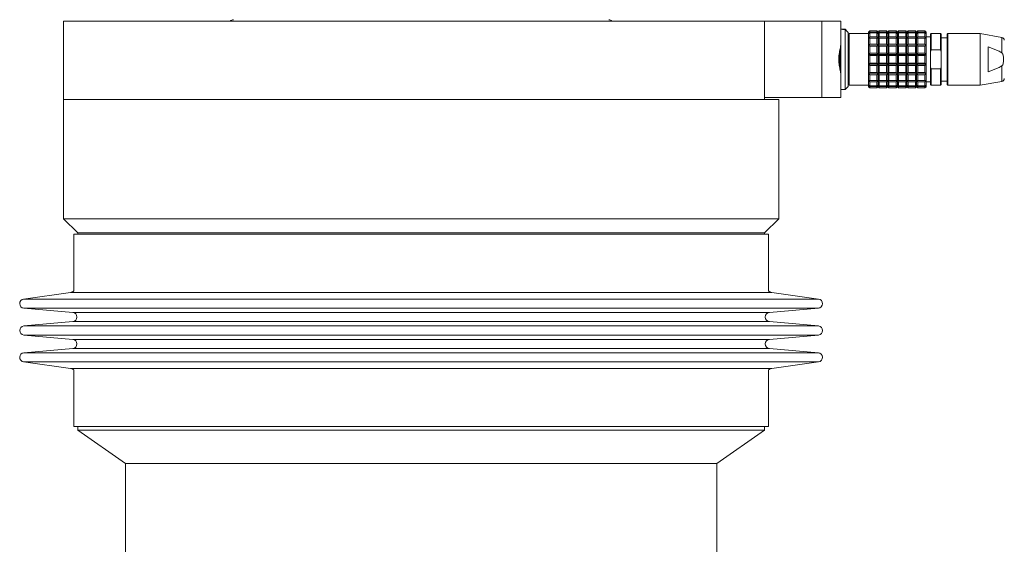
# Model space of a CAD drawing. Header units: inches. Extents: x -4 to 22.9, y -7.2 to 15.7.
# Tile 66 of 127: x 2.9 to 9.3, y 5.6 to 9. Entities that reach past the tile are written whole.
import ezdxf

# ---------------------------------------------------------------- set-up
doc = ezdxf.new("R2010")
doc.units = ezdxf.units.IN
doc.header["$MEASUREMENT"] = 0

msp = doc.modelspace()

# ---------------------------------------------------------------- linework, layer by layer
at = {"color": 7, "linetype": 'Continuous', "lineweight": 15}
for p, q in [((3.1662, 9.0029), (3.1662, 8.4909)), ((3.1662, 9.0029), (7.7597, 9.0029)), ((7.7597, 9.0029), (8.1347, 9.0029)), ((7.7597, 8.4909), (7.7597, 9.0029)), ((8.1347, 8.5029), (8.1347, 9.0029)), ((8.1347, 9.0029), (8.2597, 9.0029)), ((8.2597, 9.0029), (8.2597, 8.8539)), ((8.2708, 8.9498), (8.2597, 8.9498)), ((8.2873, 8.9498), (8.2706, 8.9498)), ((8.3039, 8.9331), (8.2873, 8.9498)), ((8.2873, 8.9491), (8.2873, 8.9498)), ((8.2873, 8.7529), (8.2873, 8.9491)), ((8.307, 8.9301), (8.3038, 8.9332)), ((8.307, 8.7529), (8.307, 8.9301)), ((8.4408, 8.9222), (8.3148, 8.9222)), ((8.4487, 8.9398), (8.4408, 8.9321)), ((8.4408, 8.9321), (8.4487, 8.9398)), ((8.4408, 8.9321), (8.4408, 8.9212)), ((8.4408, 8.9212), (8.4487, 8.9311)), ((8.4487, 8.9259), (8.4408, 8.9212)), ((8.4408, 8.9212), (8.4408, 8.8901)), ((8.4487, 8.9311), (8.4487, 8.9398)), ((8.4959, 8.9398), (8.4487, 8.9398)), ((8.4487, 8.9311), (8.4959, 8.9311)), ((8.4487, 8.901), (8.4487, 8.9259)), ((8.4959, 8.9259), (8.4487, 8.9259)), ((8.4959, 8.9311), (8.4959, 8.9398)), ((8.5038, 8.9321), (8.4959, 8.9398)), ((8.4959, 8.9398), (8.5038, 8.9321)), ((8.4959, 8.9311), (8.5038, 8.9212)), ((8.4959, 8.901), (8.4959, 8.9259)), ((8.5038, 8.9212), (8.4959, 8.9259)), ((8.5117, 8.9398), (8.5038, 8.9321)), ((8.5038, 8.9321), (8.5117, 8.9398)), ((8.5038, 8.9212), (8.5038, 8.9321)), ((8.5038, 8.9212), (8.5117, 8.9311)), ((8.5117, 8.9259), (8.5038, 8.9212)), ((8.5038, 8.8901), (8.5038, 8.9212)), ((8.5117, 8.9311), (8.5117, 8.9398)), ((8.5589, 8.9398), (8.5117, 8.9398)), ((8.5117, 8.9311), (8.5589, 8.9311)), ((8.5117, 8.901), (8.5117, 8.9259)), ((8.5589, 8.9259), (8.5117, 8.9259)), ((8.5589, 8.9311), (8.5589, 8.9398)), ((8.5668, 8.9321), (8.5589, 8.9398)), ((8.5589, 8.9398), (8.5668, 8.9321)), ((8.5589, 8.9311), (8.5668, 8.9212)), ((8.5589, 8.901), (8.5589, 8.9259)), ((8.5668, 8.9212), (8.5589, 8.9259)), ((8.5747, 8.9398), (8.5668, 8.9321)), ((8.5668, 8.9321), (8.5747, 8.9398)), ((8.5668, 8.9212), (8.5668, 8.9321)), ((8.5668, 8.9212), (8.5747, 8.9311)), ((8.5747, 8.9259), (8.5668, 8.9212)), ((8.5668, 8.8901), (8.5668, 8.9212)), ((8.5747, 8.9311), (8.5747, 8.9398)), ((8.6219, 8.9398), (8.5747, 8.9398)), ((8.5747, 8.9311), (8.6219, 8.9311)), ((8.5747, 8.901), (8.5747, 8.9259)), ((8.6219, 8.9259), (8.5747, 8.9259)), ((8.6219, 8.9311), (8.6219, 8.9398)), ((8.6298, 8.9321), (8.6219, 8.9398)), ((8.6219, 8.9398), (8.6298, 8.9321)), ((8.6219, 8.9311), (8.6298, 8.9212)), ((8.6219, 8.901), (8.6219, 8.9259)), ((8.6298, 8.9212), (8.6219, 8.9259)), ((8.6377, 8.9398), (8.6298, 8.9321)), ((8.6298, 8.9321), (8.6377, 8.9398)), ((8.6298, 8.9212), (8.6298, 8.9321)), ((8.6298, 8.9212), (8.6377, 8.9311)), ((8.6377, 8.9259), (8.6298, 8.9212)), ((8.6298, 8.8901), (8.6298, 8.9212)), ((8.6377, 8.9311), (8.6377, 8.9398)), ((8.6849, 8.9398), (8.6377, 8.9398)), ((8.6377, 8.9311), (8.6849, 8.9311)), ((8.6377, 8.901), (8.6377, 8.9259)), ((8.6849, 8.9259), (8.6377, 8.9259)), ((8.6849, 8.9311), (8.6849, 8.9398)), ((8.6928, 8.9321), (8.6849, 8.9398)), ((8.6849, 8.9398), (8.6928, 8.9321)), ((8.6849, 8.9311), (8.6928, 8.9212)), ((8.6849, 8.901), (8.6849, 8.9259)), ((8.6928, 8.9212), (8.6849, 8.9259)), ((8.7007, 8.9398), (8.6928, 8.9321)), ((8.6928, 8.9321), (8.7007, 8.9398)), ((8.6928, 8.9212), (8.6928, 8.9321)), ((8.6928, 8.9212), (8.7007, 8.9311)), ((8.7007, 8.9259), (8.6928, 8.9212)), ((8.6928, 8.8901), (8.6928, 8.9212)), ((8.7007, 8.9311), (8.7007, 8.9398)), ((8.7479, 8.9398), (8.7007, 8.9398)), ((8.7007, 8.9311), (8.7479, 8.9311)), ((8.7007, 8.901), (8.7007, 8.9259)), ((8.7479, 8.9259), (8.7007, 8.9259)), ((8.7479, 8.9311), (8.7479, 8.9398)), ((8.7558, 8.9321), (8.7479, 8.9398)), ((8.7479, 8.9398), (8.7558, 8.9321)), ((8.7479, 8.9311), (8.7558, 8.9212)), ((8.7479, 8.901), (8.7479, 8.9259)), ((8.7558, 8.9212), (8.7479, 8.9259)), ((8.7636, 8.9398), (8.7558, 8.9321)), ((8.7558, 8.9321), (8.7636, 8.9398)), ((8.7558, 8.9212), (8.7558, 8.9321)), ((8.7558, 8.9212), (8.7636, 8.9311)), ((8.7636, 8.9259), (8.7558, 8.9212)), ((8.7558, 8.8901), (8.7558, 8.9212)), ((8.7636, 8.9311), (8.7636, 8.9398)), ((8.8109, 8.9398), (8.7636, 8.9398)), ((8.7636, 8.9311), (8.8109, 8.9311)), ((8.7636, 8.901), (8.7636, 8.9259)), ((8.8109, 8.9259), (8.7636, 8.9259)), ((8.8109, 8.9311), (8.8109, 8.9398)), ((8.8188, 8.9321), (8.8109, 8.9398)), ((8.8109, 8.9398), (8.8188, 8.9321)), ((8.8109, 8.9311), (8.8188, 8.9212)), ((8.8109, 8.901), (8.8109, 8.9259)), ((8.8188, 8.9212), (8.8109, 8.9259)), ((8.8188, 8.9212), (8.8188, 8.9321)), ((8.8188, 8.8901), (8.8188, 8.9212)), ((8.8503, 8.9222), (8.8463, 8.9183)), ((8.8463, 8.9183), (8.8463, 8.8033)), ((8.9133, 8.9222), (8.8503, 8.9222)), ((8.8503, 8.815), (8.8503, 8.9222)), ((8.9172, 8.9183), (8.9133, 8.9222)), ((8.9133, 8.815), (8.9133, 8.9222)), ((8.9172, 8.8033), (8.9172, 8.9183)), ((8.9605, 8.9222), (8.9566, 8.9183)), ((8.9566, 8.9183), (8.9566, 8.5876)), ((9.1731, 8.9222), (8.9605, 8.9222)), ((8.9605, 8.5836), (8.9605, 8.9222)), ((9.3143, 8.8973), (9.1731, 8.9222)), ((9.1731, 8.5836), (9.1731, 8.9222)), ((8.2597, 8.6519), (8.2597, 8.8539)), ((8.4408, 8.8901), (8.4487, 8.901)), ((8.4487, 8.8911), (8.4408, 8.8901)), ((8.4408, 8.8901), (8.4408, 8.8425)), ((8.4408, 8.8425), (8.4487, 8.853)), ((8.4408, 8.8425), (8.4408, 8.784)), ((8.4487, 8.8397), (8.4408, 8.8425)), ((8.4408, 8.8425), (8.5038, 8.8425)), ((8.4487, 8.901), (8.4959, 8.901)), ((8.4487, 8.853), (8.4487, 8.8911)), ((8.4959, 8.8911), (8.4487, 8.8911)), ((8.4487, 8.853), (8.4959, 8.853)), ((8.4487, 8.793), (8.4487, 8.8397)), ((8.4959, 8.8397), (8.4487, 8.8397)), ((8.4959, 8.901), (8.5038, 8.8901)), ((8.4959, 8.853), (8.4959, 8.8911)), ((8.5038, 8.8901), (8.4959, 8.8911)), ((8.4959, 8.853), (8.5038, 8.8425)), ((8.5038, 8.8425), (8.4959, 8.8397)), ((8.4959, 8.793), (8.4959, 8.8397)), ((8.5038, 8.8901), (8.5117, 8.901)), ((8.5117, 8.8911), (8.5038, 8.8901)), ((8.5038, 8.8425), (8.5038, 8.8901)), ((8.5038, 8.8425), (8.5117, 8.853)), ((8.5038, 8.784), (8.5038, 8.8425)), ((8.5117, 8.8397), (8.5038, 8.8425)), ((8.5038, 8.8425), (8.5668, 8.8425)), ((8.5117, 8.901), (8.5589, 8.901)), ((8.5117, 8.853), (8.5117, 8.8911)), ((8.5589, 8.8911), (8.5117, 8.8911)), ((8.5117, 8.853), (8.5589, 8.853)), ((8.5117, 8.793), (8.5117, 8.8397)), ((8.5589, 8.8397), (8.5117, 8.8397)), ((8.5589, 8.901), (8.5668, 8.8901)), ((8.5589, 8.853), (8.5589, 8.8911)), ((8.5668, 8.8901), (8.5589, 8.8911)), ((8.5589, 8.853), (8.5668, 8.8425)), ((8.5668, 8.8425), (8.5589, 8.8397)), ((8.5589, 8.793), (8.5589, 8.8397)), ((8.5668, 8.8901), (8.5747, 8.901)), ((8.5747, 8.8911), (8.5668, 8.8901)), ((8.5668, 8.8425), (8.5668, 8.8901)), ((8.5668, 8.8425), (8.5747, 8.853)), ((8.5668, 8.784), (8.5668, 8.8425)), ((8.5747, 8.8397), (8.5668, 8.8425)), ((8.5668, 8.8425), (8.6298, 8.8425)), ((8.5747, 8.901), (8.6219, 8.901)), ((8.5747, 8.853), (8.5747, 8.8911)), ((8.6219, 8.8911), (8.5747, 8.8911)), ((8.5747, 8.853), (8.6219, 8.853)), ((8.5747, 8.793), (8.5747, 8.8397)), ((8.6219, 8.8397), (8.5747, 8.8397)), ((8.6219, 8.901), (8.6298, 8.8901)), ((8.6219, 8.853), (8.6219, 8.8911)), ((8.6298, 8.8901), (8.6219, 8.8911)), ((8.6219, 8.853), (8.6298, 8.8425)), ((8.6298, 8.8425), (8.6219, 8.8397)), ((8.6219, 8.793), (8.6219, 8.8397)), ((8.6298, 8.8901), (8.6377, 8.901)), ((8.6377, 8.8911), (8.6298, 8.8901)), ((8.6298, 8.8425), (8.6298, 8.8901)), ((8.6298, 8.8425), (8.6377, 8.853)), ((8.6298, 8.784), (8.6298, 8.8425)), ((8.6377, 8.8397), (8.6298, 8.8425)), ((8.6298, 8.8425), (8.6928, 8.8425)), ((8.6377, 8.901), (8.6849, 8.901)), ((8.6377, 8.853), (8.6377, 8.8911)), ((8.6849, 8.8911), (8.6377, 8.8911)), ((8.6377, 8.853), (8.6849, 8.853)), ((8.6377, 8.793), (8.6377, 8.8397)), ((8.6849, 8.8397), (8.6377, 8.8397)), ((8.6849, 8.901), (8.6928, 8.8901)), ((8.6849, 8.853), (8.6849, 8.8911)), ((8.6928, 8.8901), (8.6849, 8.8911)), ((8.6849, 8.853), (8.6928, 8.8425)), ((8.6928, 8.8425), (8.6849, 8.8397)), ((8.6849, 8.793), (8.6849, 8.8397)), ((8.6928, 8.8901), (8.7007, 8.901)), ((8.7007, 8.8911), (8.6928, 8.8901)), ((8.6928, 8.8425), (8.6928, 8.8901)), ((8.6928, 8.8425), (8.7007, 8.853)), ((8.6928, 8.784), (8.6928, 8.8425)), ((8.7007, 8.8397), (8.6928, 8.8425)), ((8.6928, 8.8425), (8.7558, 8.8425)), ((8.7007, 8.901), (8.7479, 8.901)), ((8.7007, 8.853), (8.7007, 8.8911)), ((8.7479, 8.8911), (8.7007, 8.8911)), ((8.7007, 8.853), (8.7479, 8.853)), ((8.7007, 8.793), (8.7007, 8.8397)), ((8.7479, 8.8397), (8.7007, 8.8397)), ((8.7479, 8.901), (8.7558, 8.8901)), ((8.7479, 8.853), (8.7479, 8.8911)), ((8.7558, 8.8901), (8.7479, 8.8911)), ((8.7479, 8.853), (8.7558, 8.8425)), ((8.7558, 8.8425), (8.7479, 8.8397)), ((8.7479, 8.793), (8.7479, 8.8397)), ((8.7558, 8.8901), (8.7636, 8.901)), ((8.7636, 8.8911), (8.7558, 8.8901)), ((8.7558, 8.8425), (8.7558, 8.8901)), ((8.7558, 8.8425), (8.7636, 8.853)), ((8.7558, 8.784), (8.7558, 8.8425)), ((8.7636, 8.8397), (8.7558, 8.8425)), ((8.7558, 8.8425), (8.8188, 8.8425)), ((8.7636, 8.901), (8.8109, 8.901)), ((8.7636, 8.853), (8.7636, 8.8911)), ((8.8109, 8.8911), (8.7636, 8.8911)), ((8.7636, 8.853), (8.8109, 8.853)), ((8.7636, 8.793), (8.7636, 8.8397)), ((8.8109, 8.8397), (8.7636, 8.8397)), ((8.8109, 8.901), (8.8188, 8.8901)), ((8.8109, 8.853), (8.8109, 8.8911)), ((8.8188, 8.8901), (8.8109, 8.8911)), ((8.8109, 8.853), (8.8188, 8.8425)), ((8.8188, 8.8425), (8.8109, 8.8397)), ((8.8109, 8.793), (8.8109, 8.8397)), ((8.8463, 8.9006), (8.8188, 8.9006)), ((8.8188, 8.8425), (8.8188, 8.8901)), ((8.8188, 8.784), (8.8188, 8.8425)), ((8.9566, 8.8947), (8.9172, 8.8947)), ((8.2528, 8.8125), (8.2528, 8.6931)), ((8.4408, 8.784), (8.4487, 8.793)), ((8.4408, 8.784), (8.4408, 8.7218)), ((8.4487, 8.7778), (8.4408, 8.784)), ((8.4408, 8.784), (8.5038, 8.784)), ((8.4487, 8.793), (8.4959, 8.793)), ((8.4487, 8.7281), (8.4487, 8.7778)), ((8.4959, 8.7778), (8.4487, 8.7778)), ((8.4959, 8.793), (8.5038, 8.784)), ((8.5038, 8.784), (8.4959, 8.7778)), ((8.4959, 8.7281), (8.4959, 8.7778)), ((8.5038, 8.784), (8.5117, 8.793)), ((8.5038, 8.7218), (8.5038, 8.784)), ((8.5117, 8.7778), (8.5038, 8.784)), ((8.5038, 8.784), (8.5668, 8.784)), ((8.5117, 8.793), (8.5589, 8.793)), ((8.5117, 8.7281), (8.5117, 8.7778)), ((8.5589, 8.7778), (8.5117, 8.7778)), ((8.5589, 8.793), (8.5668, 8.784)), ((8.5668, 8.784), (8.5589, 8.7778)), ((8.5589, 8.7281), (8.5589, 8.7778)), ((8.5668, 8.784), (8.5747, 8.793)), ((8.5668, 8.7218), (8.5668, 8.784)), ((8.5747, 8.7778), (8.5668, 8.784)), ((8.5668, 8.784), (8.6298, 8.784)), ((8.5747, 8.793), (8.6219, 8.793)), ((8.5747, 8.7281), (8.5747, 8.7778)), ((8.6219, 8.7778), (8.5747, 8.7778)), ((8.6219, 8.793), (8.6298, 8.784)), ((8.6298, 8.784), (8.6219, 8.7778)), ((8.6219, 8.7281), (8.6219, 8.7778)), ((8.6298, 8.784), (8.6377, 8.793)), ((8.6298, 8.7218), (8.6298, 8.784)), ((8.6377, 8.7778), (8.6298, 8.784)), ((8.6298, 8.784), (8.6928, 8.784)), ((8.6377, 8.793), (8.6849, 8.793)), ((8.6377, 8.7281), (8.6377, 8.7778)), ((8.6849, 8.7778), (8.6377, 8.7778)), ((8.6849, 8.793), (8.6928, 8.784)), ((8.6928, 8.784), (8.6849, 8.7778)), ((8.6849, 8.7281), (8.6849, 8.7778)), ((8.6928, 8.784), (8.7007, 8.793)), ((8.6928, 8.7218), (8.6928, 8.784)), ((8.7007, 8.7778), (8.6928, 8.784)), ((8.6928, 8.784), (8.7558, 8.784)), ((8.7007, 8.793), (8.7479, 8.793)), ((8.7007, 8.7281), (8.7007, 8.7778)), ((8.7479, 8.7778), (8.7007, 8.7778)), ((8.7479, 8.793), (8.7558, 8.784)), ((8.7558, 8.784), (8.7479, 8.7778)), ((8.7479, 8.7281), (8.7479, 8.7778)), ((8.7558, 8.784), (8.7636, 8.793)), ((8.7558, 8.7218), (8.7558, 8.784)), ((8.7636, 8.7778), (8.7558, 8.784)), ((8.7558, 8.784), (8.8188, 8.784)), ((8.7636, 8.793), (8.8109, 8.793)), ((8.7636, 8.7281), (8.7636, 8.7778)), ((8.8109, 8.7778), (8.7636, 8.7778)), ((8.8109, 8.793), (8.8188, 8.784)), ((8.8188, 8.784), (8.8109, 8.7778)), ((8.8109, 8.7281), (8.8109, 8.7778)), ((8.8188, 8.7218), (8.8188, 8.784)), ((8.8463, 8.8033), (8.8503, 8.815)), ((8.8463, 8.8033), (8.8463, 8.7025)), ((8.8503, 8.815), (8.9133, 8.815)), ((8.9133, 8.815), (8.9172, 8.8033)), ((8.9172, 8.8033), (8.9172, 8.7025)), ((9.2243, 8.6711), (9.2243, 8.8348)), ((9.2243, 8.8348), (9.2959, 8.8059)), ((9.2959, 8.8059), (9.3034, 8.8021)), ((9.3034, 8.8021), (9.3143, 8.7961)), ((8.2873, 8.5561), (8.2873, 8.7529)), ((8.307, 8.5758), (8.307, 8.7529)), ((8.4408, 8.7218), (8.4487, 8.7281)), ((8.4408, 8.7218), (8.5038, 8.7218)), ((8.4487, 8.7129), (8.4408, 8.7218)), ((8.4408, 8.7218), (8.4408, 8.6634)), ((8.4487, 8.7281), (8.4959, 8.7281)), ((8.4959, 8.7129), (8.4487, 8.7129)), ((8.4487, 8.6662), (8.4487, 8.7129)), ((8.4959, 8.7281), (8.5038, 8.7218)), ((8.5038, 8.7218), (8.4959, 8.7129)), ((8.4959, 8.6662), (8.4959, 8.7129)), ((8.5038, 8.7218), (8.5117, 8.7281)), ((8.5038, 8.7218), (8.5668, 8.7218)), ((8.5038, 8.6634), (8.5038, 8.7218)), ((8.5117, 8.7129), (8.5038, 8.7218)), ((8.5117, 8.7281), (8.5589, 8.7281)), ((8.5589, 8.7129), (8.5117, 8.7129)), ((8.5117, 8.6662), (8.5117, 8.7129)), ((8.5589, 8.7281), (8.5668, 8.7218)), ((8.5668, 8.7218), (8.5589, 8.7129)), ((8.5589, 8.6662), (8.5589, 8.7129)), ((8.5668, 8.7218), (8.5747, 8.7281)), ((8.5668, 8.7218), (8.6298, 8.7218)), ((8.5668, 8.6634), (8.5668, 8.7218)), ((8.5747, 8.7129), (8.5668, 8.7218)), ((8.5747, 8.7281), (8.6219, 8.7281)), ((8.5747, 8.6662), (8.5747, 8.7129)), ((8.6219, 8.7129), (8.5747, 8.7129)), ((8.6219, 8.7281), (8.6298, 8.7218)), ((8.6298, 8.7218), (8.6219, 8.7129)), ((8.6219, 8.6662), (8.6219, 8.7129)), ((8.6298, 8.7218), (8.6377, 8.7281)), ((8.6298, 8.7218), (8.6928, 8.7218)), ((8.6298, 8.6634), (8.6298, 8.7218)), ((8.6377, 8.7129), (8.6298, 8.7218)), ((8.6377, 8.7281), (8.6849, 8.7281)), ((8.6849, 8.7129), (8.6377, 8.7129)), ((8.6377, 8.6662), (8.6377, 8.7129)), ((8.6849, 8.7281), (8.6928, 8.7218)), ((8.6928, 8.7218), (8.6849, 8.7129)), ((8.6849, 8.6662), (8.6849, 8.7129)), ((8.6928, 8.7218), (8.7007, 8.7281)), ((8.6928, 8.7218), (8.7558, 8.7218)), ((8.6928, 8.6634), (8.6928, 8.7218)), ((8.7007, 8.7129), (8.6928, 8.7218)), ((8.7007, 8.7281), (8.7479, 8.7281)), ((8.7007, 8.6662), (8.7007, 8.7129)), ((8.7479, 8.7129), (8.7007, 8.7129)), ((8.7479, 8.7281), (8.7558, 8.7218)), ((8.7558, 8.7218), (8.7479, 8.7129)), ((8.7479, 8.6662), (8.7479, 8.7129)), ((8.7558, 8.7218), (8.7636, 8.7281)), ((8.7558, 8.7218), (8.8188, 8.7218)), ((8.7558, 8.6634), (8.7558, 8.7218)), ((8.7636, 8.7129), (8.7558, 8.7218)), ((8.7636, 8.7281), (8.8109, 8.7281)), ((8.7636, 8.6662), (8.7636, 8.7129)), ((8.8109, 8.7129), (8.7636, 8.7129)), ((8.8109, 8.7281), (8.8188, 8.7218)), ((8.8188, 8.7218), (8.8109, 8.7129)), ((8.8109, 8.6662), (8.8109, 8.7129)), ((8.8188, 8.6634), (8.8188, 8.7218)), ((9.3143, 8.7098), (9.3034, 8.7037)), ((8.2597, 8.6519), (8.2597, 8.5029)), ((8.4408, 8.6634), (8.4487, 8.6662)), ((8.4408, 8.6634), (8.5038, 8.6634)), ((8.4487, 8.6528), (8.4408, 8.6634)), ((8.4408, 8.6634), (8.4408, 8.6157)), ((8.4487, 8.6662), (8.4959, 8.6662)), ((8.4959, 8.6528), (8.4487, 8.6528)), ((8.4487, 8.6147), (8.4487, 8.6528)), ((8.4959, 8.6662), (8.5038, 8.6634)), ((8.5038, 8.6634), (8.4959, 8.6528)), ((8.4959, 8.6147), (8.4959, 8.6528)), ((8.5038, 8.6634), (8.5117, 8.6662)), ((8.5038, 8.6634), (8.5668, 8.6634)), ((8.5038, 8.6157), (8.5038, 8.6634)), ((8.5117, 8.6528), (8.5038, 8.6634)), ((8.5117, 8.6662), (8.5589, 8.6662)), ((8.5589, 8.6528), (8.5117, 8.6528)), ((8.5117, 8.6147), (8.5117, 8.6528)), ((8.5589, 8.6662), (8.5668, 8.6634)), ((8.5668, 8.6634), (8.5589, 8.6528)), ((8.5589, 8.6147), (8.5589, 8.6528)), ((8.5668, 8.6634), (8.5747, 8.6662)), ((8.5668, 8.6634), (8.6298, 8.6634)), ((8.5668, 8.6157), (8.5668, 8.6634)), ((8.5747, 8.6528), (8.5668, 8.6634)), ((8.5747, 8.6662), (8.6219, 8.6662)), ((8.5747, 8.6147), (8.5747, 8.6528)), ((8.6219, 8.6528), (8.5747, 8.6528)), ((8.6219, 8.6662), (8.6298, 8.6634)), ((8.6298, 8.6634), (8.6219, 8.6528)), ((8.6219, 8.6147), (8.6219, 8.6528)), ((8.6298, 8.6634), (8.6377, 8.6662)), ((8.6298, 8.6634), (8.6928, 8.6634)), ((8.6298, 8.6157), (8.6298, 8.6634)), ((8.6377, 8.6528), (8.6298, 8.6634)), ((8.6377, 8.6662), (8.6849, 8.6662)), ((8.6849, 8.6528), (8.6377, 8.6528)), ((8.6377, 8.6147), (8.6377, 8.6528)), ((8.6849, 8.6662), (8.6928, 8.6634)), ((8.6928, 8.6634), (8.6849, 8.6528)), ((8.6849, 8.6147), (8.6849, 8.6528)), ((8.6928, 8.6634), (8.7007, 8.6662)), ((8.6928, 8.6634), (8.7558, 8.6634)), ((8.6928, 8.6157), (8.6928, 8.6634)), ((8.7007, 8.6528), (8.6928, 8.6634)), ((8.7007, 8.6662), (8.7479, 8.6662)), ((8.7007, 8.6147), (8.7007, 8.6528)), ((8.7479, 8.6528), (8.7007, 8.6528)), ((8.7479, 8.6662), (8.7558, 8.6634)), ((8.7558, 8.6634), (8.7479, 8.6528)), ((8.7479, 8.6147), (8.7479, 8.6528)), ((8.7558, 8.6634), (8.7636, 8.6662)), ((8.7558, 8.6634), (8.8188, 8.6634)), ((8.7558, 8.6157), (8.7558, 8.6634)), ((8.7636, 8.6528), (8.7558, 8.6634)), ((8.7636, 8.6662), (8.8109, 8.6662)), ((8.8109, 8.6528), (8.7636, 8.6528)), ((8.7636, 8.6147), (8.7636, 8.6528)), ((8.8109, 8.6662), (8.8188, 8.6634)), ((8.8188, 8.6634), (8.8109, 8.6528)), ((8.8109, 8.6147), (8.8109, 8.6528)), ((8.8188, 8.6157), (8.8188, 8.6634)), ((8.8503, 8.6908), (8.8463, 8.7025)), ((8.8463, 8.7025), (8.8463, 8.5876)), ((8.9133, 8.6908), (8.8503, 8.6908)), ((8.8503, 8.5836), (8.8503, 8.6908)), ((8.9172, 8.7025), (8.9133, 8.6908)), ((8.9133, 8.5836), (8.9133, 8.6908)), ((8.9172, 8.5876), (8.9172, 8.7025)), ((9.2959, 8.6999), (9.2243, 8.6711)), ((9.3034, 8.7037), (9.2959, 8.6999)), ((8.3148, 8.5836), (8.4408, 8.5836)), ((8.4408, 8.6157), (8.4487, 8.6147)), ((8.4487, 8.6048), (8.4408, 8.6157)), ((8.4408, 8.6157), (8.4408, 8.5846)), ((8.4408, 8.5846), (8.4487, 8.58)), ((8.4487, 8.5747), (8.4408, 8.5846)), ((8.4408, 8.5846), (8.4408, 8.5738)), ((8.4487, 8.6147), (8.4959, 8.6147)), ((8.4959, 8.6048), (8.4487, 8.6048)), ((8.4487, 8.58), (8.4487, 8.6048)), ((8.4487, 8.58), (8.4959, 8.58)), ((8.4959, 8.6147), (8.5038, 8.6157)), ((8.5038, 8.6157), (8.4959, 8.6048)), ((8.4959, 8.58), (8.4959, 8.6048)), ((8.4959, 8.58), (8.5038, 8.5846)), ((8.5038, 8.5846), (8.4959, 8.5747)), ((8.5038, 8.6157), (8.5117, 8.6147)), ((8.5038, 8.5846), (8.5038, 8.6157)), ((8.5117, 8.6048), (8.5038, 8.6157)), ((8.5038, 8.5846), (8.5117, 8.58)), ((8.5117, 8.5747), (8.5038, 8.5846)), ((8.5038, 8.5738), (8.5038, 8.5846)), ((8.5117, 8.6147), (8.5589, 8.6147)), ((8.5117, 8.58), (8.5117, 8.6048)), ((8.5589, 8.6048), (8.5117, 8.6048)), ((8.5117, 8.58), (8.5589, 8.58)), ((8.5589, 8.6147), (8.5668, 8.6157)), ((8.5668, 8.6157), (8.5589, 8.6048)), ((8.5589, 8.58), (8.5589, 8.6048)), ((8.5589, 8.58), (8.5668, 8.5846)), ((8.5668, 8.5846), (8.5589, 8.5747)), ((8.5668, 8.6157), (8.5747, 8.6147)), ((8.5747, 8.6048), (8.5668, 8.6157)), ((8.5668, 8.5846), (8.5668, 8.6157)), ((8.5668, 8.5846), (8.5747, 8.58)), ((8.5668, 8.5738), (8.5668, 8.5846)), ((8.5747, 8.5747), (8.5668, 8.5846)), ((8.5747, 8.6147), (8.6219, 8.6147)), ((8.6219, 8.6048), (8.5747, 8.6048)), ((8.5747, 8.58), (8.5747, 8.6048)), ((8.5747, 8.58), (8.6219, 8.58)), ((8.6219, 8.6147), (8.6298, 8.6157)), ((8.6298, 8.6157), (8.6219, 8.6048)), ((8.6219, 8.58), (8.6219, 8.6048)), ((8.6219, 8.58), (8.6298, 8.5846)), ((8.6298, 8.5846), (8.6219, 8.5747)), ((8.6298, 8.6157), (8.6377, 8.6147)), ((8.6298, 8.5846), (8.6298, 8.6157)), ((8.6377, 8.6048), (8.6298, 8.6157)), ((8.6298, 8.5846), (8.6377, 8.58)), ((8.6377, 8.5747), (8.6298, 8.5846)), ((8.6298, 8.5738), (8.6298, 8.5846)), ((8.6377, 8.6147), (8.6849, 8.6147)), ((8.6377, 8.58), (8.6377, 8.6048)), ((8.6849, 8.6048), (8.6377, 8.6048)), ((8.6377, 8.58), (8.6849, 8.58)), ((8.6849, 8.6147), (8.6928, 8.6157)), ((8.6928, 8.6157), (8.6849, 8.6048)), ((8.6849, 8.58), (8.6849, 8.6048)), ((8.6849, 8.58), (8.6928, 8.5846)), ((8.6928, 8.5846), (8.6849, 8.5747)), ((8.6928, 8.6157), (8.7007, 8.6147)), ((8.6928, 8.5846), (8.6928, 8.6157)), ((8.7007, 8.6048), (8.6928, 8.6157)), ((8.6928, 8.5846), (8.7007, 8.58)), ((8.6928, 8.5738), (8.6928, 8.5846)), ((8.7007, 8.5747), (8.6928, 8.5846)), ((8.7007, 8.6147), (8.7479, 8.6147)), ((8.7007, 8.58), (8.7007, 8.6048)), ((8.7479, 8.6048), (8.7007, 8.6048)), ((8.7007, 8.58), (8.7479, 8.58)), ((8.7479, 8.6147), (8.7558, 8.6157)), ((8.7558, 8.6157), (8.7479, 8.6048)), ((8.7479, 8.58), (8.7479, 8.6048)), ((8.7479, 8.58), (8.7558, 8.5846)), ((8.7558, 8.5846), (8.7479, 8.5747)), ((8.7558, 8.6157), (8.7636, 8.6147)), ((8.7636, 8.6048), (8.7558, 8.6157)), ((8.7558, 8.5846), (8.7558, 8.6157)), ((8.7558, 8.5846), (8.7636, 8.58)), ((8.7636, 8.5747), (8.7558, 8.5846)), ((8.7558, 8.5738), (8.7558, 8.5846)), ((8.7636, 8.6147), (8.8109, 8.6147)), ((8.8109, 8.6048), (8.7636, 8.6048)), ((8.7636, 8.58), (8.7636, 8.6048)), ((8.7636, 8.58), (8.8109, 8.58)), ((8.8109, 8.6147), (8.8188, 8.6157)), ((8.8188, 8.6157), (8.8109, 8.6048)), ((8.8109, 8.58), (8.8109, 8.6048)), ((8.8109, 8.58), (8.8188, 8.5846)), ((8.8188, 8.5846), (8.8109, 8.5747)), ((8.8188, 8.5846), (8.8188, 8.6157)), ((8.8188, 8.6053), (8.8463, 8.6053)), ((8.8188, 8.5738), (8.8188, 8.5846)), ((8.8463, 8.5876), (8.8503, 8.5836)), ((8.8503, 8.5836), (8.9133, 8.5836)), ((8.9133, 8.5836), (8.9172, 8.5876)), ((8.9172, 8.6112), (8.9566, 8.6112)), ((8.9566, 8.5876), (8.9605, 8.5836)), ((8.9605, 8.5836), (9.1731, 8.5836)), ((9.1731, 8.5836), (9.3143, 8.6085)), ((8.2597, 8.5561), (8.2873, 8.5561)), ((8.2873, 8.5561), (8.307, 8.5758)), ((8.4408, 8.5738), (8.4487, 8.5661)), ((8.4487, 8.5661), (8.4408, 8.5738)), ((8.4487, 8.5661), (8.4487, 8.5747)), ((8.4959, 8.5747), (8.4487, 8.5747)), ((8.4487, 8.5661), (8.4959, 8.5661)), ((8.4959, 8.5661), (8.4959, 8.5747)), ((8.4959, 8.5661), (8.5038, 8.5738)), ((8.5038, 8.5738), (8.5117, 8.5661)), ((8.5117, 8.5661), (8.5038, 8.5738)), ((8.5589, 8.5747), (8.5117, 8.5747)), ((8.5117, 8.5661), (8.5117, 8.5747)), ((8.5117, 8.5661), (8.5589, 8.5661)), ((8.5589, 8.5661), (8.5589, 8.5747)), ((8.5589, 8.5661), (8.5668, 8.5738)), ((8.5668, 8.5738), (8.5589, 8.5661)), ((8.5668, 8.5738), (8.5747, 8.5661)), ((8.5747, 8.5661), (8.5668, 8.5738)), ((8.5747, 8.5661), (8.5747, 8.5747)), ((8.6219, 8.5747), (8.5747, 8.5747)), ((8.5747, 8.5661), (8.6219, 8.5661)), ((8.6219, 8.5661), (8.6219, 8.5747)), ((8.6219, 8.5661), (8.6298, 8.5738)), ((8.6298, 8.5738), (8.6219, 8.5661)), ((8.6298, 8.5738), (8.6377, 8.5661)), ((8.6377, 8.5661), (8.6298, 8.5738)), ((8.6849, 8.5747), (8.6377, 8.5747)), ((8.6377, 8.5661), (8.6377, 8.5747)), ((8.6377, 8.5661), (8.6849, 8.5661)), ((8.6849, 8.5661), (8.6849, 8.5747)), ((8.6849, 8.5661), (8.6928, 8.5738)), ((8.6928, 8.5738), (8.6849, 8.5661)), ((8.6928, 8.5738), (8.7007, 8.5661)), ((8.7007, 8.5661), (8.6928, 8.5738)), ((8.7007, 8.5661), (8.7007, 8.5747)), ((8.7479, 8.5747), (8.7007, 8.5747)), ((8.7007, 8.5661), (8.7479, 8.5661)), ((8.7479, 8.5661), (8.7479, 8.5747)), ((8.7479, 8.5661), (8.7558, 8.5738)), ((8.7558, 8.5738), (8.7479, 8.5661)), ((8.7558, 8.5738), (8.7636, 8.5661)), ((8.7636, 8.5661), (8.7558, 8.5738)), ((8.8109, 8.5747), (8.7636, 8.5747)), ((8.7636, 8.5661), (8.7636, 8.5747)), ((8.7636, 8.5661), (8.8109, 8.5661)), ((8.8109, 8.5661), (8.8109, 8.5747)), ((8.8109, 8.5661), (8.8188, 8.5738)), ((8.8188, 8.5738), (8.8109, 8.5661)), ((3.1662, 8.4909), (3.1662, 7.7094)), ((7.7597, 8.4909), (3.1662, 8.4909)), ((3.1662, 8.4909), (7.8532, 8.4909)), ((7.7597, 8.5029), (8.1347, 8.5029)), ((7.8532, 7.7094), (7.8532, 8.4909)), ((8.2597, 8.5029), (8.1347, 8.5029)), ((3.1662, 7.7094), (3.2597, 7.6159)), ((7.8532, 7.7094), (3.1662, 7.7094)), ((7.7597, 7.6159), (7.8532, 7.7094)), ((3.2597, 7.6159), (3.2597, 7.6072)), ((5.5097, 7.6159), (3.2597, 7.6159)), ((7.7597, 7.6159), (5.5097, 7.6159)), ((7.7597, 7.6072), (7.7597, 7.6159)), ((3.2347, 7.6072), (3.2347, 7.2357)), ((3.2347, 7.6072), (7.7847, 7.6072)), ((7.7847, 7.2357), (7.7847, 7.6072)), ((3.2117, 7.2262), (2.9055, 7.1832)), ((8.1139, 7.1832), (7.8078, 7.2262)), ((2.9071, 7.1236), (3.2274, 7.0952)), ((7.7921, 7.0952), (8.1124, 7.1236)), ((3.2274, 7.0354), (2.9071, 7.0071)), ((8.1124, 7.0071), (7.7921, 7.0354)), ((2.9071, 6.9473), (3.2274, 6.919)), ((7.7921, 6.919), (8.1124, 6.9473)), ((3.2274, 6.8592), (2.9071, 6.8309)), ((8.1124, 6.8309), (7.7921, 6.8592)), ((2.9055, 6.7713), (3.2117, 6.7283)), ((3.2347, 6.7188), (3.2347, 6.3472)), ((7.7847, 6.3472), (7.7847, 6.7188)), ((7.8078, 6.7283), (8.1139, 6.7713)), ((3.2347, 6.3472), (7.7847, 6.3472)), ((3.2597, 6.3472), (3.2597, 6.3247)), ((3.2597, 6.3247), (3.5722, 6.1059)), ((5.5097, 6.3247), (3.2597, 6.3247)), ((7.7597, 6.3247), (5.5097, 6.3247)), ((7.4472, 6.1059), (7.7597, 6.3247)), ((7.7597, 6.3247), (7.7597, 6.3472)), ((3.5722, 6.1059), (3.5722, 5.4809)), ((3.5722, 6.1059), (5.5097, 6.1059)), ((7.4472, 6.1059), (3.5722, 6.1059)), ((5.5097, 6.1059), (7.4472, 6.1059)), ((7.4472, 5.4809), (7.4472, 6.1059))]:
    msp.add_line(p, q, dxfattribs=at)
at = {"color": 8, "linetype": 'Continuous', "lineweight": 15}
for p, q in [((8.3148, 8.7529), (8.3148, 8.9222)), ((9.3143, 8.7961), (9.3143, 8.8973)), ((8.3148, 8.5836), (8.3148, 8.7529)), ((9.3143, 8.6085), (9.3143, 8.7098)), ((7.8078, 7.2262), (3.2117, 7.2262)), ((8.1139, 7.1832), (2.9055, 7.1832)), ((8.1124, 7.1236), (2.9071, 7.1236)), ((7.7921, 7.0952), (3.2274, 7.0952)), ((7.7921, 7.0354), (3.2274, 7.0354)), ((8.1124, 7.0071), (2.9071, 7.0071)), ((8.1124, 6.9473), (2.9071, 6.9473)), ((7.7921, 6.919), (3.2274, 6.919)), ((7.7921, 6.8592), (3.2274, 6.8592)), ((8.1124, 6.8309), (2.9071, 6.8309)), ((8.1139, 6.7713), (2.9055, 6.7713)), ((7.8078, 6.7283), (3.2117, 6.7283))]:
    msp.add_line(p, q, dxfattribs=at)
at = {"color": 7, "linetype": 'Continuous', "lineweight": 15}
for centre, radius, start, end in [((4.2802, 8.9864), 0.0265, 90, 141.49071), ((6.7392, 8.9864), 0.0265, 38.50929, 90), ((8.3148, 8.9143), 0.00787, 90, 180), ((9.3109, 8.8779), 0.0197, 0, 80), ((8.3148, 8.5915), 0.00787, 180, 270), ((9.3109, 8.6279), 0.0197, 280, 0), ((3.2047, 7.2757), 0.05, 277.99915, 306.8699), ((7.8147, 7.2757), 0.05, 233.1301, 262.00085), ((2.9097, 7.1534), 0.03, 97.99915, 264.94251), ((8.1097, 7.1534), 0.03, 275.05749, 82.00085), ((3.2247, 7.0653), 0.03, 275.05749, 84.94251), ((7.7947, 7.0653), 0.03, 95.05749, 264.94251), ((2.9097, 6.9772), 0.03, 95.05749, 264.94251), ((8.1097, 6.9772), 0.03, 275.05749, 84.94251), ((3.2247, 6.8891), 0.03, 275.05749, 84.94251), ((7.7947, 6.8891), 0.03, 95.05749, 264.94251), ((2.9097, 6.801), 0.03, 95.05749, 262.00085), ((8.1097, 6.801), 0.03, 277.99915, 84.94251), ((3.2047, 6.6788), 0.05, 53.1301, 82.00085), ((7.8147, 6.6788), 0.05, 97.99915, 126.8699)]:
    msp.add_arc(centre, radius, start, end, dxfattribs=at)
at = {"color": 8, "linetype": 'Continuous', "lineweight": 15}
for points, knots in [([(8.2708, 8.9498), (8.2708, 8.9498), (8.2706, 8.9498), (8.2721, 8.9496), (8.2753, 8.9494), (8.28, 8.9492), (8.2842, 8.9491), (8.2867, 8.9491), (8.2873, 8.9491)], [0, 0, 0, 0, 0.072995, 0.286836, 0.500949, 0.715741, 0.930543, 1, 1, 1, 1]), ([(8.2873, 8.9491), (8.2893, 8.947), (8.2932, 8.9432), (8.2983, 8.9383), (8.3017, 8.9352), (8.3036, 8.9334), (8.3038, 8.9333), (8.3038, 8.9332)], [0, 0, 0, 0, 0.2747692, 0.5262625, 0.7151567, 0.8668698, 1, 1, 1, 1])]:
    msp.add_open_spline(points, degree=3, knots=knots, dxfattribs=at)
at = {"color": 7, "linetype": 'Continuous', "lineweight": 15}
for points, knots in [([(8.307, 8.9143), (8.307, 8.9122), (8.307, 8.9089), (8.307, 8.8887), (8.307, 8.8679), (8.307, 8.842), (8.307, 8.8045), (8.307, 8.7732), (8.307, 8.7529)], [0, 0, 0, 0, 0.2394566, 0.3683609, 0.4999996, 0.6316388, 0.7605429, 1, 1, 1, 1]), ([(8.2597, 8.8539), (8.2589, 8.8463), (8.2572, 8.8312), (8.2493, 8.7976), (8.2449, 8.7595), (8.2473, 8.721), (8.2541, 8.6867), (8.2592, 8.6642), (8.2596, 8.6544), (8.2597, 8.6519)], [0, 0, 0, 0, 0.155801, 0.310899, 0.478015, 0.63151, 0.779429, 0.943871, 1, 1, 1, 1]), ([(9.3143, 8.7961), (9.3154, 8.7952), (9.3184, 8.7927), (9.3233, 8.7822), (9.3258, 8.7658), (9.3261, 8.7469), (9.3245, 8.7307), (9.3217, 8.7196), (9.3178, 8.7125), (9.3153, 8.7106), (9.3143, 8.7098)], [0, 0, 0, 0, 0.046795, 0.126028, 0.36839, 0.585953, 0.74064, 0.899493, 0.957529, 1, 1, 1, 1])]:
    msp.add_open_spline(points, degree=3, knots=knots, dxfattribs=at)

doc.saveas('drawing.dxf')
